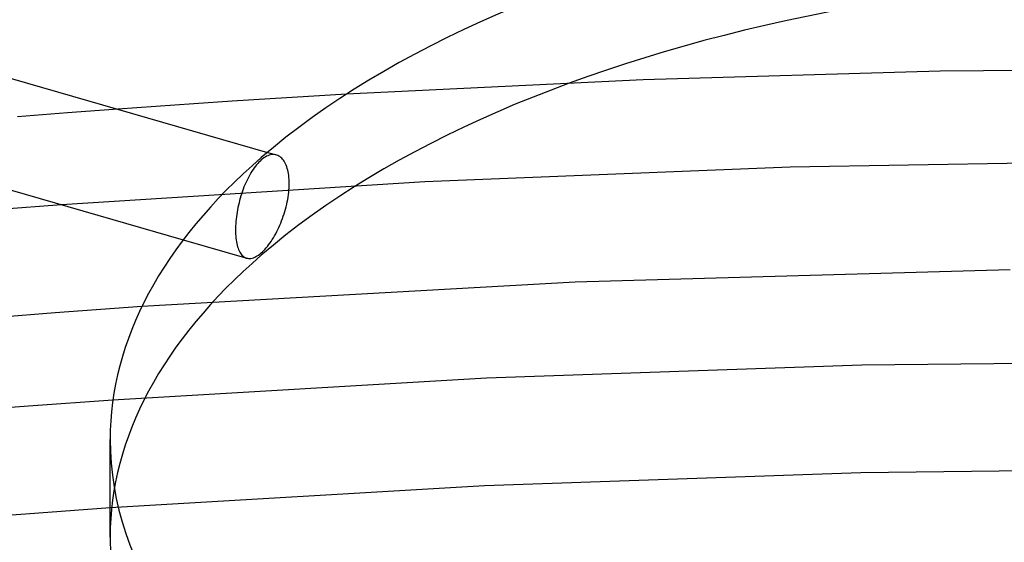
# Model space of a CAD drawing. Header units: millimetres. Extents: x -374 to 374, y -188 to 321.
# Tile 71 of 112: x -45 to -9, y 213 to 232. Entities that reach past the tile are written whole.
import ezdxf

# ---------------------------------------------------------------- set-up
doc = ezdxf.new("R2010")
doc.units = ezdxf.units.MM
doc.layers.add('HIDDEN', color=7, linetype='Continuous')
doc.layers.add('THICK', color=7, linetype='Continuous')

msp = doc.modelspace()

# ---------------------------------------------------------------- linework, layer by layer
at = {"layer": 'HIDDEN'}
for p, q in [((-11.094, 230.227), (-22.158, 229.906)), ((0.001, 230.334), (-11.094, 230.227)), ((-22.158, 229.906), (-33.196, 229.371)), ((-41.713, 228.811), (-43.583, 228.67)), ((-43.583, 228.67), (-45.45, 228.524)), ((-36.324, 226.96), (-36.373, 226.92)), ((-36.275, 226.996), (-36.324, 226.96)), ((-36.225, 227.028), (-36.275, 226.996)), ((-36.174, 227.056), (-36.225, 227.028)), ((-36.124, 227.079), (-36.174, 227.056)), ((-36.143, 227.203), (-35.806, 227.106)), ((-36.073, 227.097), (-36.124, 227.079)), ((-36.024, 227.111), (-36.073, 227.097)), ((-35.974, 227.119), (-36.024, 227.111)), ((-35.926, 227.122), (-35.974, 227.119)), ((-35.879, 227.12), (-35.926, 227.122)), ((-35.833, 227.112), (-35.879, 227.12)), ((-35.789, 227.1), (-35.833, 227.112)), ((-35.75, 227.085), (-35.789, 227.1)), ((-35.713, 227.066), (-35.75, 227.085)), ((-35.677, 227.043), (-35.713, 227.066)), ((-35.643, 227.017), (-35.677, 227.043)), ((-35.611, 226.987), (-35.643, 227.017)), ((-35.579, 226.953), (-35.611, 226.987)), ((-35.549, 226.915), (-35.579, 226.953)), ((-36.677, 226.568), (-36.719, 226.504)), ((-36.634, 226.629), (-36.677, 226.568)), ((-36.591, 226.686), (-36.634, 226.629)), ((-36.547, 226.74), (-36.591, 226.686)), ((-36.504, 226.791), (-36.547, 226.74)), ((-36.46, 226.837), (-36.504, 226.791)), ((-36.416, 226.881), (-36.46, 226.837)), ((-36.373, 226.92), (-36.416, 226.881)), ((-35.52, 226.873), (-35.549, 226.915)), ((-35.493, 226.828), (-35.52, 226.873)), ((-35.468, 226.778), (-35.493, 226.828)), ((-35.445, 226.725), (-35.468, 226.778)), ((-35.423, 226.668), (-35.445, 226.725)), ((-35.404, 226.608), (-35.423, 226.668)), ((-35.387, 226.545), (-35.404, 226.608)), ((-16.685, 226.649), (-30.281, 226.107)), ((-3.043, 226.876), (-16.685, 226.649)), ((-36.877, 226.223), (-36.914, 226.148)), ((-36.839, 226.297), (-36.877, 226.223)), ((-36.8, 226.369), (-36.839, 226.297)), ((-36.76, 226.438), (-36.8, 226.369)), ((-36.719, 226.504), (-36.76, 226.438)), ((-35.372, 226.479), (-35.387, 226.545)), ((-35.36, 226.411), (-35.372, 226.479)), ((-35.35, 226.34), (-35.36, 226.411)), ((-35.342, 226.268), (-35.35, 226.34)), ((-35.336, 226.193), (-35.342, 226.268)), ((-30.281, 226.107), (-43.81, 225.253)), ((-37.045, 225.834), (-37.074, 225.754)), ((-37.015, 225.913), (-37.045, 225.834)), ((-36.983, 225.992), (-37.015, 225.913)), ((-36.949, 226.071), (-36.983, 225.992)), ((-36.914, 226.148), (-36.949, 226.071)), ((-35.342, 225.8), (-35.336, 225.883)), ((-35.333, 226.118), (-35.336, 226.193)), ((-35.336, 225.883), (-35.333, 225.964)), ((-35.332, 226.042), (-35.333, 226.118)), ((-35.333, 225.964), (-35.332, 226.042)), ((-37.153, 225.503), (-37.177, 225.416)), ((-37.128, 225.588), (-37.153, 225.503)), ((-37.101, 225.672), (-37.128, 225.588)), ((-37.074, 225.754), (-37.101, 225.672)), ((-35.387, 225.45), (-35.373, 225.539)), ((-35.373, 225.539), (-35.36, 225.628)), ((-35.36, 225.628), (-35.35, 225.715)), ((-35.35, 225.715), (-35.342, 225.8)), ((-37.24, 225.151), (-37.258, 225.062)), ((-37.221, 225.24), (-37.24, 225.151)), ((-37.2, 225.329), (-37.221, 225.24)), ((-37.177, 225.416), (-37.2, 225.329)), ((-35.469, 225.088), (-35.445, 225.179)), ((-35.445, 225.179), (-35.424, 225.269)), ((-35.424, 225.269), (-35.405, 225.36)), ((-35.405, 225.36), (-35.387, 225.45)), ((-37.299, 224.799), (-37.309, 224.713)), ((-37.287, 224.886), (-37.299, 224.799)), ((-37.273, 224.974), (-37.287, 224.886)), ((-37.258, 225.062), (-37.273, 224.974)), ((-35.613, 224.651), (-35.581, 224.736)), ((-35.581, 224.736), (-35.551, 224.822)), ((-35.551, 224.822), (-35.522, 224.91)), ((-35.522, 224.91), (-35.495, 224.999)), ((-35.495, 224.999), (-35.469, 225.088)), ((-37.331, 224.386), (-37.332, 224.31)), ((-37.328, 224.464), (-37.331, 224.386)), ((-37.324, 224.545), (-37.328, 224.464)), ((-37.318, 224.628), (-37.324, 224.545)), ((-37.309, 224.713), (-37.318, 224.628)), ((-35.753, 224.328), (-35.715, 224.408)), ((-35.715, 224.408), (-35.679, 224.489)), ((-35.679, 224.489), (-35.645, 224.569)), ((-35.645, 224.569), (-35.613, 224.651)), ((-37.332, 224.31), (-37.331, 224.234)), ((-37.331, 224.234), (-37.328, 224.158)), ((-37.328, 224.158), (-37.323, 224.084)), ((-37.323, 224.084), (-37.317, 224.012)), ((-37.317, 224.012), (-37.308, 223.942)), ((-35.962, 223.952), (-35.918, 224.023)), ((-35.918, 224.023), (-35.875, 224.096)), ((-35.875, 224.096), (-35.833, 224.172)), ((-35.833, 224.172), (-35.792, 224.249)), ((-35.792, 224.249), (-35.753, 224.328)), ((-39.277, 223.944), (-36.915, 223.262)), ((-37.308, 223.942), (-37.297, 223.874)), ((-37.297, 223.874), (-37.285, 223.809)), ((-37.285, 223.809), (-37.27, 223.747)), ((-37.27, 223.747), (-37.254, 223.687)), ((-37.254, 223.687), (-37.235, 223.632)), ((-37.235, 223.632), (-37.215, 223.579)), ((-36.237, 223.589), (-36.191, 223.641)), ((-36.191, 223.641), (-36.145, 223.696)), ((-36.145, 223.696), (-36.098, 223.755)), ((-36.098, 223.755), (-36.052, 223.818)), ((-36.052, 223.818), (-36.007, 223.883)), ((-36.007, 223.883), (-35.962, 223.952)), ((-37.215, 223.579), (-37.193, 223.531)), ((-37.193, 223.531), (-37.17, 223.486)), ((-37.17, 223.486), (-37.145, 223.445)), ((-37.145, 223.445), (-37.118, 223.408)), ((-37.118, 223.408), (-37.09, 223.375)), ((-37.09, 223.375), (-37.062, 223.346)), ((-37.062, 223.346), (-37.031, 223.321)), ((-37.031, 223.321), (-36.999, 223.3)), ((-36.999, 223.3), (-36.966, 223.282)), ((-36.966, 223.282), (-36.93, 223.267)), ((-36.93, 223.267), (-36.89, 223.256)), ((-36.759, 223.253), (-36.713, 223.262)), ((-36.713, 223.262), (-36.666, 223.276)), ((-36.666, 223.276), (-36.617, 223.295)), ((-36.617, 223.295), (-36.569, 223.318)), ((-36.569, 223.318), (-36.52, 223.347)), ((-36.52, 223.347), (-36.471, 223.379)), ((-36.471, 223.379), (-36.422, 223.416)), ((-36.422, 223.416), (-36.373, 223.456)), ((-36.373, 223.456), (-36.328, 223.496)), ((-36.328, 223.496), (-36.283, 223.54)), ((-36.283, 223.54), (-36.237, 223.589)), ((-36.89, 223.256), (-36.848, 223.25)), ((-36.848, 223.25), (-36.804, 223.249)), ((-36.804, 223.249), (-36.759, 223.253)), ((-8.486, 222.823), (-24.688, 222.364)), ((-24.688, 222.364), (-40.815, 221.459)), ((-14.011, 219.272), (-27.982, 218.785)), ((0.007, 219.434), (-14.011, 219.272)), ((-27.982, 218.785), (-41.897, 217.976)), ((-14.046, 215.27), (-28.054, 214.777)), ((0.007, 215.434), (-14.046, 215.27)), ((-28.054, 214.777), (-42, 213.959))]:
    msp.add_line(p, q, dxfattribs=at)
for start_param, end_param in [(-3.141581, -0.523599), (-0.523599, 0.000012)]:
    msp.add_ellipse((0, 212.869), major_axis=(-42, 0), ratio=0.5, start_param=start_param, end_param=end_param, dxfattribs=at)
at = {"layer": 'THICK'}
for p, q in [((-52.917, 232.045), (-36.143, 227.203)), ((-36.041, 229.198), (-37.461, 229.107)), ((-34.619, 229.286), (-36.041, 229.198)), ((-33.196, 229.371), (-34.619, 229.286)), ((-40.297, 228.913), (-41.713, 228.811)), ((-38.88, 229.012), (-40.297, 228.913)), ((-37.461, 229.107), (-38.88, 229.012)), ((-54.123, 228.23), (-39.277, 223.944)), ((-43.81, 225.253), (-46.123, 225.075)), ((-40.815, 221.459), (-44.046, 221.224)), ((-44.046, 221.224), (-47.266, 220.97)), ((-41.897, 217.976), (-45.042, 217.748)), ((-45.042, 217.748), (-48.178, 217.503)), ((-42, 212.869), (-42, 216.506)), ((-42, 213.959), (-45.148, 213.728)), ((-45.148, 213.728), (-48.287, 213.481))]:
    msp.add_line(p, q, dxfattribs=at)
for centre, major_axis, start_param, end_param in [((0, 216.506), (42, 0), 0.000012, 2.617994), ((0, 216.506), (42, 0), 2.617994, 3.141604), ((0, 216.506), (42, 0), -3.141581, -0.523599), ((0, 212.869), (-42, 0), 0.000012, 0.084404)]:
    msp.add_ellipse(centre, major_axis=major_axis, ratio=0.5, start_param=start_param, end_param=end_param, dxfattribs=at)

doc.saveas('drawing.dxf')
